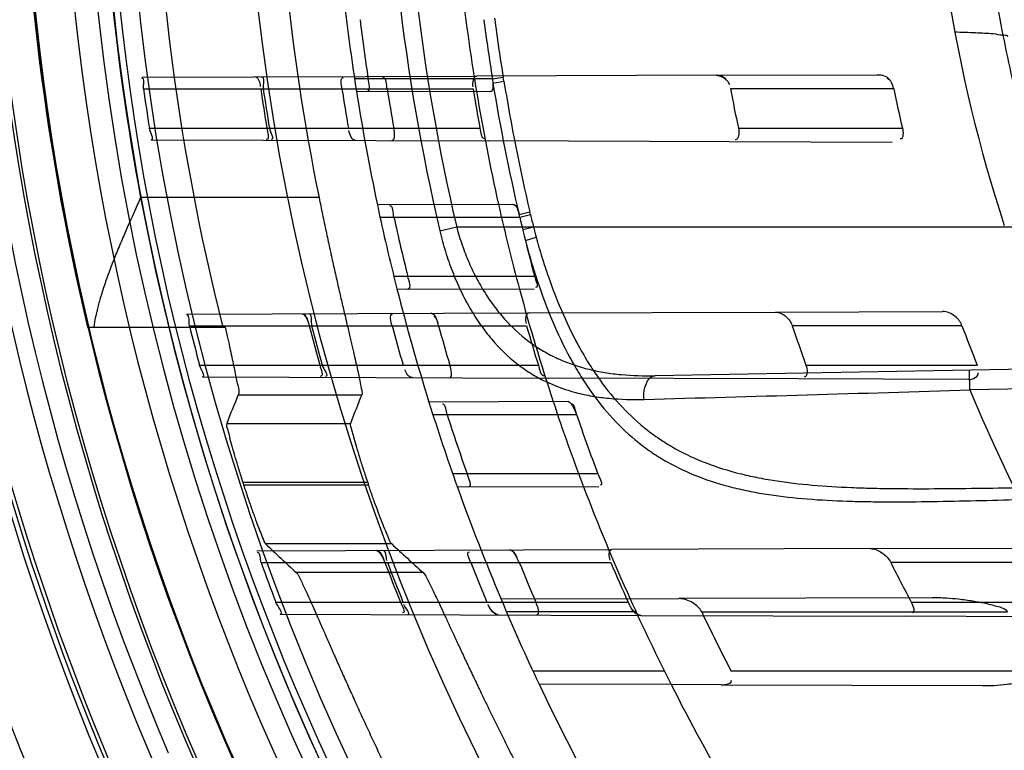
# Model space of a CAD drawing. Header units: millimetres. Extents: x 0 to 297, y 0 to 210.
# Tile 65 of 256: x 147.1906 to 147.3153, y 92.7503 to 92.8429. Entities that reach past the tile are written whole.
import ezdxf

# ---------------------------------------------------------------- set-up
doc = ezdxf.new("R2010")
doc.units = ezdxf.units.MM
doc.header["$LTSCALE"] = 16.335
doc.layers.get('0').update_dxf_attribs({"linetype": 'CONTINUOUS'})
for name, color, linetype in [('01_GLOBAL', 7, 'CONTINUOUS'), ('INTFCLR_144815', 7, 'CONTINUOUS'), ('INTFCLR_72935', 7, 'CONTINUOUS')]:
    doc.layers.add(name, color=color, linetype=linetype)

msp = doc.modelspace()

# ---------------------------------------------------------------- linework, layer by layer
at = {"color": 7, "linetype": 'Continuous'}
msp.add_circle((148.2308034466, 92.1164639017), 1.9, dxfattribs=at)
at = {"color": 9, "linetype": 'Continuous'}
msp.add_arc((148.2308034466, 92.1164639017), 1.8756493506, 92.9674534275, 177.0325465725, dxfattribs=at)
at = {"layer": '01_GLOBAL', "color": 7, "linetype": 'Continuous'}
msp.add_circle((148.2308034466, 92.1164639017), 1.925, dxfattribs=at)
at = {"layer": 'INTFCLR_144815', "color": 9, "linetype": 'Continuous'}
for p, q in [((147.2284937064, 92.8203278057), (147.2059003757, 92.8203278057)), ((147.2182638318, 92.79536206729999), (147.2338942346, 92.79536206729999)), ((147.2167942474, 92.7917354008), (147.2324733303, 92.7917354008)), ((147.234651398, 92.7842456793), (147.2188402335, 92.7842456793)), ((147.2189318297, 92.78396170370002), (147.2347483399, 92.78396170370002)), ((147.237691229, 92.77647198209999), (147.2217238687, 92.77647198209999)), ((147.2416693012, 92.7728453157), (147.2256046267, 92.7728453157))]:
    msp.add_line(p, q, dxfattribs=at)
at = {"layer": 'INTFCLR_144815', "color": 6, "linetype": 'Continuous'}
msp.add_line((147.1991687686, 92.8038996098), (147.2166176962, 92.8038996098), dxfattribs=at)
for radius in [0.3190566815, 0.3040475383]:
    msp.add_circle((147.5056636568, 92.8766036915), radius, dxfattribs=at)
for radius, start, end in [(0.4398395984, 313.9937911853, 154.5150993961), (0.4248395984, 312.9543589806, 154.5144414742), (0.4107861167, 108.7136429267, 257.7559644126), (0.3305190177, 45.0000000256, 314.9999999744), (0.329927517, 44.99999995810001, 315.0000000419), (0.3294494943, 44.99999997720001, 315.0000000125), (0.3194853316, 47.86578076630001, 312.1342192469), (0.3149183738, 45.72777364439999, 314.2722263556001), (0.3049205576, 45.6663486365, 314.3336513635), (0.2983582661, 165.8961331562, 194.1038668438), (0.2828253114, 168.5228250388, 191.4771749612), (0.36, 180, 209.9999999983), (0.305, 190.6326298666, 247.7397281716), (0.3013265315, 197.8487159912, 197.9054519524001), (0.2863173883, 198.8185484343, 198.8785955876)]:
    msp.add_arc((147.5056636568, 92.8766036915), radius, start, end, dxfattribs=at)
at = {"layer": 'INTFCLR_144815', "color": 9, "linetype": 'Continuous'}
for centre, radius, start, end in [((147.5056636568, 92.8766036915), 0.3443130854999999, 52.2436298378, 307.7563701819), ((147.5056636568, 92.8766036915), 0.4080560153, 125.9035433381, 247.5002459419), ((147.5056636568, 92.8766036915), 0.3243260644, 52.5411294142, 307.4588705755), ((147.5056636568, 92.8766036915), 0.3148108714, 45.7280221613, 314.2719778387), ((147.5056636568, 92.8766036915), 0.3098116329, 45.73034182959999, 314.2696581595), ((147.505663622, 92.8766037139), 0.3681107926, 125.9035433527, 247.5002459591), ((147.5056636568, 92.8766036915), 0.3468891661, 128.484146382, 209.9999999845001), ((147.5056636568, 92.8766036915), 0.3069439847, 128.4841463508, 246.0405071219), ((147.5056636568, 92.8766036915), 0.3221742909, 159.8664381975, 203.1335617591), ((147.5056636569, 92.8766036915), 0.315, 166.6554352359, 193.3445647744), ((147.5056636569, 92.8766036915), 0.305, 169.3673701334, 190.6326298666), ((147.5056636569, 92.8766036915), 0.3393168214, 198.4596803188, 225.5403197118)]:
    msp.add_arc(centre, radius, start, end, dxfattribs=at)
at = {"layer": 'INTFCLR_144815', "color": 6, "linetype": 'Continuous'}
for centre, major_axis, ratio, start_param, end_param in [((147.5056636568, 92.58355705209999), (0, 0.4397933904), 0.7456587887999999, 1.0683155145, 1.0777008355), ((147.5056636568, 92.60154425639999), (0, 0.4127988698), 0.7456587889, 1.0820479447, 1.0919724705), ((147.5056636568, 93.31737993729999), (0, 0.6615004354), 0.7456587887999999, -3.7549873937, -3.7453978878), ((147.5056636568, 93.2993927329), (0, 0.6345059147), 0.7456587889, -3.7437095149, -3.7335425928)]:
    msp.add_ellipse(centre, major_axis=major_axis, ratio=ratio, start_param=start_param, end_param=end_param, dxfattribs=at)
for points, knots in [([(147.2059003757, 92.8203278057), (147.2056470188, 92.81977191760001), (147.205168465, 92.81871678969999), (147.2044513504, 92.817109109), (147.2037211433, 92.8154359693), (147.2029610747, 92.813627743), (147.2022163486, 92.8117619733), (147.2015425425, 92.80994493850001), (147.2009743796, 92.80824292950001), (147.2005185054, 92.8066754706), (147.2001778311, 92.80524855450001), (147.2000176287, 92.80433509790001), (147.1999586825, 92.8038996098)], [0, 0, 0, 0, 0.1045982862, 0.1983703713, 0.3014069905, 0.4171606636, 0.5341986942, 0.6453462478, 0.7489281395, 0.8413582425, 0.9247560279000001, 1, 1, 1, 1]), ([(147.2284937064, 92.8203278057), (147.2285662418, 92.8199705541), (147.2287121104, 92.8192565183), (147.2289332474, 92.81818711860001), (147.2291563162, 92.8171211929), (147.229380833, 92.8160608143), (147.2296062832, 92.8150080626), (147.2298321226, 92.813965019), (147.2300577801, 92.81293375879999), (147.2302826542, 92.81191637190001), (147.2305061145, 92.81091495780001), (147.2307275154, 92.80993157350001), (147.2309462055, 92.80896819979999), (147.231161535, 92.80802672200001), (147.2313728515, 92.80710895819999), (147.2315795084, 92.8062166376), (147.2317808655, 92.8053514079), (147.231976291, 92.8045148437), (147.2321651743, 92.8037083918), (147.2323469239, 92.8029334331), (147.2325209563, 92.8021912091), (147.2327365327, 92.8012704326), (147.2329831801, 92.80020954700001), (147.233250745, 92.79904732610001), (147.2334708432, 92.7980397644), (147.2336844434, 92.79709018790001), (147.2337983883, 92.79623571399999), (147.2339920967, 92.7956088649), (147.2338942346, 92.79536206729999)], [0, 0, 0, 0, 0.0427967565, 0.08555836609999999, 0.1282025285, 0.1706461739, 0.2128055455, 0.2545967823, 0.2959358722, 0.3367390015, 0.3769197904, 0.4163923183, 0.4550771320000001, 0.4928963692, 0.5297749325, 0.5656409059, 0.6004266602, 0.6340664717, 0.666496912, 0.6976655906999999, 0.7275142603, 0.7559974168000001, 0.80868321, 0.8554082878, 0.8959204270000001, 0.9300212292, 0.9688314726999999, 1, 1, 1, 1]), ([(147.2166176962, 92.8038996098), (147.2167259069, 92.80340805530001), (147.216933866, 92.8024649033), (147.2172300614, 92.80111389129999), (147.2174967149, 92.79989165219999), (147.2177230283, 92.7988073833), (147.2179298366, 92.7978618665), (147.2180933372, 92.79674842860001), (147.2184743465, 92.795875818), (147.2182638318, 92.79536206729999)], [0, 0, 0, 0, 0.1735258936, 0.3329542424, 0.4769055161, 0.6046002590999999, 0.7154811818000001, 0.8085866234, 1, 1, 1, 1]), ([(147.2167942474, 92.7917354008), (147.2166898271, 92.7914748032), (147.2169876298, 92.79086913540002), (147.2171424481, 92.7899280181), (147.2174803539, 92.7887768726), (147.2177856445, 92.7876750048), (147.2180784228, 92.7866915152), (147.2183196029, 92.7858964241), (147.2185746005, 92.785076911), (147.2187505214, 92.7845242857), (147.2188402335, 92.7842456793)], [0, 0, 0, 0, 0.1083771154, 0.2256680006, 0.3802477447, 0.5662018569, 0.6686923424, 0.7761128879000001, 0.8870079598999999, 1, 1, 1, 1]), ([(147.2324733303, 92.7917354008), (147.2323721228, 92.7914739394), (147.2326806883, 92.7908725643), (147.2328497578, 92.78993339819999), (147.2332073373, 92.7887841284), (147.2335317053, 92.78768256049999), (147.2338423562, 92.7866982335), (147.2340984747, 92.78590147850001), (147.234369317, 92.7850795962), (147.2345561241, 92.7845252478), (147.234651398, 92.7842456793)], [0, 0, 0, 0, 0.107734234, 0.2245755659, 0.3788564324, 0.5648539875, 0.6674949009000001, 0.7752126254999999, 0.8865053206, 1, 1, 1, 1]), ([(147.2189318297, 92.78396170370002), (147.2190212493, 92.7836849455), (147.2192011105, 92.7831344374), (147.2194739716, 92.7823175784), (147.219745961, 92.78152081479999), (147.2200135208, 92.7807548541), (147.2202716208, 92.7800299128), (147.2205877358, 92.7791725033), (147.2209194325, 92.7782498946), (147.2213451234, 92.7773225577), (147.2215046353, 92.7766789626), (147.2217238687, 92.77647198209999)], [0, 0, 0, 0, 0.1090705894, 0.2171843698, 0.3229708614, 0.4247868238, 0.5214738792, 0.6114565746, 0.7678555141, 0.8869324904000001, 1, 1, 1, 1]), ([(147.237691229, 92.77647198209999), (147.2374781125, 92.77666840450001), (147.2373112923, 92.777277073), (147.2368891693, 92.77815424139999), (147.2364694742, 92.77924770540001), (147.2359965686, 92.78046489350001), (147.2355966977, 92.7815542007), (147.2352677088, 92.78246973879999), (147.235006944, 92.78321112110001), (147.2348314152, 92.78371876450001), (147.2347483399, 92.78396170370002)], [0, 0, 0, 0, 0.1079592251, 0.2200941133, 0.3678942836, 0.5419518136, 0.7072646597, 0.7999207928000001, 0.9043619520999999, 1, 1, 1, 1]), ([(147.2256046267, 92.7728453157), (147.2258789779, 92.77259153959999), (147.2262152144, 92.77173808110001), (147.2267613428, 92.77067995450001), (147.227254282, 92.76957235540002), (147.2277151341, 92.7685448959), (147.2282275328, 92.7673827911), (147.2287935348, 92.7660952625), (147.2294128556, 92.76468384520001), (147.2300833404, 92.76315944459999), (147.2308055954, 92.76152466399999), (147.2315769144, 92.75979071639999), (147.2323964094, 92.7579641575), (147.2332613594, 92.75605557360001), (147.2341669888, 92.75407952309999), (147.2351101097, 92.75204637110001), (147.2360840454, 92.7499735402), (147.2367474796, 92.74858004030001), (147.2370831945, 92.7478795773)], [0, 0, 0, 0, 0.0407909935, 0.0959242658, 0.131730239, 0.1727309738, 0.2189344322, 0.2703194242, 0.3262505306, 0.3871611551, 0.4520866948, 0.5213197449, 0.5942959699, 0.6705951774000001, 0.7500289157, 0.8315469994, 0.9152192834, 1, 1, 1, 1]), ([(147.2416693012, 92.7728453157), (147.241948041, 92.7725939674), (147.242303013, 92.77174624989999), (147.2428710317, 92.77069448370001), (147.2433877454, 92.7695935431), (147.2438710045, 92.7685718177), (147.2444096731, 92.7674149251), (147.245005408, 92.76613274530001), (147.2456584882, 92.76472580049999), (147.2463667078, 92.763204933), (147.2471311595, 92.7615719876), (147.2479493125, 92.75983759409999), (147.2488199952, 92.7580090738), (147.249741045, 92.7560956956), (147.2507069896, 92.7541131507), (147.25171516, 92.75207055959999), (147.2527581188, 92.7499862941), (147.2534695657, 92.7485844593), (147.253829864, 92.7478795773)], [0, 0, 0, 0, 0.0405358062, 0.09524644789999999, 0.130784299, 0.1715170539, 0.2174116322, 0.2685777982, 0.3242206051, 0.3849318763, 0.4497694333, 0.5189481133, 0.5920424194, 0.6684956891, 0.7482893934, 0.8302200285, 0.9145036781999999, 1, 1, 1, 1])]:
    msp.add_open_spline(points, degree=3, knots=knots, dxfattribs=at)
at = {"layer": 'INTFCLR_72935', "color": 9, "linetype": 'Continuous'}
for p, q in [((147.2060383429, 92.8355577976), (147.2484902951, 92.8357059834)), ((147.2787905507, 92.8358117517), (147.2991958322, 92.83588297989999)), ((147.2504588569, 92.83535369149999), (147.2329901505, 92.83535369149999)), ((147.250458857, 92.83535369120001), (147.2518178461, 92.83557752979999)), ((147.250516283, 92.8348353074), (147.2519043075, 92.8350668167)), ((147.2519043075, 92.8350668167), (147.2518178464, 92.83557752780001)), ((147.2062606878, 92.83410369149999), (147.2479980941, 92.83410369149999)), ((147.2332289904, 92.8338046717), (147.2502460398, 92.8337452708)), ((147.3012666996, 92.83410369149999), (147.2805972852, 92.83410369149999)), ((147.2070131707, 92.8291036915), (147.248871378, 92.8291036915)), ((147.281602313, 92.8291036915), (147.3023742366, 92.8291036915)), ((147.2072291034, 92.8276454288), (147.2499309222, 92.8274963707)), ((147.3010712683, 92.8273178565), (147.2804673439, 92.8273897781)), ((147.2530553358, 92.8194719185), (147.2358831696, 92.8194119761)), ((147.2538210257, 92.8182034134), (147.2551902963, 92.8185270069)), ((147.2539146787, 92.81785369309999), (147.2552717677, 92.8181764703)), ((147.2552717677, 92.8181764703), (147.2551902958, 92.818527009)), ((147.2362182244, 92.81785369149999), (147.2539146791, 92.81785369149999)), ((147.2437934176, 92.81610159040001), (147.2459230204, 92.81660369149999)), ((147.2459230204, 92.81660369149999), (147.5106636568, 92.81660369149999)), ((147.2542895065, 92.8162718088), (147.2556462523, 92.81660369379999)), ((147.2546217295, 92.8149055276), (147.2559862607, 92.8153044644)), ((147.2557856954, 92.8103536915), (147.2379635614, 92.8103536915)), ((147.2383562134, 92.8087867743), (147.2557283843, 92.8087261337)), ((147.2116987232, 92.8055775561), (147.2550892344, 92.8057290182)), ((147.2862836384, 92.80583790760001), (147.3074471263, 92.8059117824)), ((147.2120790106, 92.80410369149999), (147.2547708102, 92.80410369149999)), ((147.3099184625, 92.80410369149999), (147.2884216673, 92.80410369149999)), ((147.4882072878, 92.80156081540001), (147.2710440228, 92.7977702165)), ((147.2133591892, 92.7991036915), (147.2562674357, 92.7991036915)), ((147.2901603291, 92.7991036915), (147.3118505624, 92.7991036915)), ((147.3109226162, 92.7959659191), (147.3108789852, 92.7984655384)), ((147.4882509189, 92.79906119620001), (147.3109226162, 92.7959659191)), ((147.2137354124, 92.7976227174), (147.257573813, 92.7974696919)), ((147.3107392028, 92.79728410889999), (147.2892018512, 92.7973592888)), ((147.2600351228, 92.79449628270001), (147.2424134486, 92.7944347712)), ((147.2429121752, 92.7928536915), (147.2611007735, 92.7928536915)), ((147.2638021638, 92.78535369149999), (147.2454217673, 92.78535369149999)), ((147.2459860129, 92.7837601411), (147.2639128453, 92.7836975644)), ((147.2206020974, 92.7756086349), (147.2655752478, 92.7757656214)), ((147.2983230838, 92.7758799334), (147.320845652, 92.7759585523)), ((147.2211612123, 92.7741036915), (147.2654425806, 92.7741036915)), ((147.3238755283, 92.7741036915), (147.3009031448, 92.7741036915)), ((147.2678864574, 92.7695236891), (147.2515493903, 92.7694666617)), ((147.3061287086, 92.7696571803), (147.2740642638, 92.76954525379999)), ((147.2230126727, 92.76910369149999), (147.2676342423, 92.76910369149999)), ((147.303492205, 92.76910369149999), (147.3267980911, 92.76910369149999)), ((147.2235719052, 92.76758838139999), (147.269249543, 92.7674289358)), ((147.2686455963, 92.7678536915), (147.2522354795, 92.7678536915)), ((147.2769499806, 92.7678536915), (147.3156973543, 92.7678536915)), ((147.3258726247, 92.76723128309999), (147.3027086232, 92.7673121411)), ((147.2722325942, 92.7603536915), (147.2555869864, 92.7603536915)), ((147.3203083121, 92.7603536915), (147.2806863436, 92.7603536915)), ((147.2730809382, 92.7586655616), (147.2563510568, 92.7587239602)), ((147.279422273, 92.75864342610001), (147.3125060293, 92.75852794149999))]:
    msp.add_line(p, q, dxfattribs=at)
at = {"layer": 'INTFCLR_72935', "color": 6, "linetype": 'Continuous'}
for p, q in [((147.2787905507, 92.8358117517), (147.2484902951, 92.8357059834)), ((147.2504588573, 92.8353536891), (147.250516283, 92.8348353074)), ((147.2804673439, 92.8273897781), (147.2499309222, 92.8274963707)), ((147.2550892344, 92.8057290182), (147.2862836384, 92.80583790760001)), ((147.2892018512, 92.7973592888), (147.257573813, 92.7974696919)), ((147.2983230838, 92.7758799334), (147.2655752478, 92.7757656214)), ((147.2678864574, 92.7695236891), (147.2740642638, 92.76954525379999)), ((147.269249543, 92.7674289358), (147.3027086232, 92.7673121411)), ((147.279422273, 92.75864342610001), (147.2730809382, 92.7586655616))]:
    msp.add_line(p, q, dxfattribs=at)
at = {"layer": 'INTFCLR_72935', "color": 7, "linetype": 'Continuous'}
for p, q in [((147.2787905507, 92.8358117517), (147.2793323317, 92.8357035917)), ((147.2998090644, 92.8357730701), (147.2991958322, 92.83588297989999)), ((147.2428812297, 92.8055649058), (147.2426358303, 92.8056855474)), ((147.2263362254, 92.8056286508), (147.2265589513, 92.80551233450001)), ((147.2608429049, 92.7934870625), (147.2611007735, 92.7928536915)), ((147.2365693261, 92.77470517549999), (147.2368399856, 92.7741036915)), ((147.253856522, 92.7741036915), (147.253556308, 92.7747285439)), ((147.2511962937, 92.76749195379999), (147.2508463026, 92.76761777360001)), ((147.2688580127, 92.7675598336), (147.269249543, 92.7674289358))]:
    msp.add_line(p, q, dxfattribs=at)
at = {"layer": 'INTFCLR_72935', "color": 6, "linetype": 'Continuous'}
msp.add_lwpolyline([(147.250516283, 92.8348353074), (147.2505203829, 92.8347461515), (147.2505225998, 92.8346592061), (147.2505229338, 92.834574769), (147.2505213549, 92.83449319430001), (147.250517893, 92.8344146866), (147.2505126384, 92.8343393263), (147.250505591, 92.83426728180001), (147.2504967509, 92.8341989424), (147.2504862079, 92.8341347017), (147.2504739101, 92.8340747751), (147.2504599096, 92.8340193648), (147.2504444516, 92.83396876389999), (147.2504275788, 92.8339232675), (147.2504092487, 92.83388279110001), (147.2503895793, 92.8338471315), (147.2503685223, 92.83381638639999), (147.2503461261, 92.8337909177), (147.2503226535, 92.83377097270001), (147.250298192, 92.8337566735), (147.2502726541, 92.83374808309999), (147.2502460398, 92.8337452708)], dxfattribs=at)
at = {"layer": 'INTFCLR_72935', "color": 7, "linetype": 'Continuous'}
for points in [[(147.2600351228, 92.79449628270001), (147.2600653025, 92.79449336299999), (147.2600977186, 92.7944843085), (147.2601323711, 92.79446899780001), (147.2601695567, 92.7944472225), (147.2602089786, 92.79441896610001), (147.2602497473, 92.7943846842), (147.2602915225, 92.794345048), (147.2603346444, 92.7942999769), (147.2603792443, 92.7942487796), (147.2604253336, 92.79419137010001), (147.2604729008, 92.7941278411), (147.2605220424, 92.7940573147), (147.2605730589, 92.7939792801), (147.2606256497, 92.79389407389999), (147.2606790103, 92.7938020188), (147.2607328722, 92.79370337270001), (147.2607875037, 92.7935982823), (147.2608429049, 92.7934870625)], [(147.2357156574, 92.77566139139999), (147.2357490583, 92.7756586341), (147.2357846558, 92.77565004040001), (147.23582245, 92.77563548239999), (147.2358627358, 92.77561475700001), (147.2359052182, 92.7755878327), (147.2359490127, 92.77555509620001), (147.2359938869, 92.7755170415), (147.2360400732, 92.7754736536), (147.2360873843, 92.7754246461), (147.2361355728, 92.77537033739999), (147.2361848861, 92.7753106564), (147.2362358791, 92.7752442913), (147.2362890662, 92.7751704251), (147.236343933, 92.77508959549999), (147.2363994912, 92.7750023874), (147.2364554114, 92.7749091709), (147.2365120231, 92.774809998), (147.2365693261, 92.77470517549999)]]:
    msp.add_lwpolyline(points, dxfattribs=at)
at = {"layer": 'INTFCLR_72935', "color": 6, "linetype": 'Continuous'}
for centre, radius, start, end in [((147.5056636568, 92.8766036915), 0.3017258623, 90, 270.0000000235), ((147.5056636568, 92.8766036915), 0.2867456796, 90, 270.0000000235), ((147.4977196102, 92.8766068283), 0.191993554, 161.8516146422, 198.1483744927), ((147.5056636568, 92.8766036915), 0.2757760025, 186.706499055, 188.9280979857), ((147.5056636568, 92.8766036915), 0.2607760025, 187.0825174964, 189.4580410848), ((147.5054281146, 92.87660206), 0.2738345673, 187.0793394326, 188.6635790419), ((147.5053962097, 92.87660565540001), 0.258253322, 187.5096542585, 189.1914857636), ((147.5056424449, 92.876602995), 0.3023832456, 188.0795469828, 189.0376303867), ((147.5053333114, 92.8766029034), 0.2873929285, 188.5039978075, 189.5132800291), ((147.5056418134, 92.876602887), 0.2873797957, 188.5043859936, 189.5137154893), ((147.5060780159, 92.8766028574), 0.2779559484, 188.7949611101, 189.8394176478), ((147.5053329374, 92.87660282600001), 0.2715628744, 189.0037044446, 190.0734361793), ((147.5060774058, 92.876602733), 0.2615551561, 189.3512199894, 190.4631084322), ((147.5049678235, 92.87660240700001), 0.2283599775, 190.7255074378, 192.005131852), ((147.5049670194, 92.8766021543), 0.2080863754, 191.7847040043, 193.1948408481), ((147.5056636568, 92.8766036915), 0.2757760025, 191.9691311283, 194.2357984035), ((147.5056636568, 92.8766036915), 0.2607760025, 192.6566595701, 195.0858372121), ((147.2484394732, 92.81657486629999), 0.0056225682, 13.1467134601, 16.8367087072), ((147.5054271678, 92.87660076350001), 0.2738333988, 192.3882961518, 194.0001675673), ((147.5053768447, 92.8766022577), 0.2582336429, 193.1500472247, 194.8651566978), ((147.5056421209, 92.8766024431), 0.3023828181, 193.8722679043, 194.8502447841), ((147.5053328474, 92.8766022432), 0.2873923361, 194.6114857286, 195.6441050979), ((147.5056415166, 92.8766022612), 0.2873793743, 194.6121631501, 195.6448325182), ((147.5060774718, 92.8766021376), 0.2779552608, 195.1191837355, 196.189568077), ((147.5053324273, 92.8766020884), 0.2715622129, 195.4839192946, 196.5815583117), ((147.5060770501, 92.87660196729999), 0.2615546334, 196.0920984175, 197.2354244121), ((147.5049672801, 92.8766013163), 0.2283591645, 198.5101066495, 199.8383290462), ((147.5049664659, 92.87660083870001), 0.2080854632, 200.38953364, 201.8655238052), ((147.5056636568, 92.8766036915), 0.2757760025, 197.3348347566, 199.6736901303), ((147.5056636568, 92.8766036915), 0.2607760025, 198.3537618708, 200.8695998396), ((147.5054257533, 92.87659913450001), 0.2738315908, 197.8080018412, 199.4641736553), ((147.5053670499, 92.87659832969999), 0.2582231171, 198.9238469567, 200.6927092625), ((147.5056415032, 92.8766016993), 0.302382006, 199.8140486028, 200.8243355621), ((147.505332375, 92.8766014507), 0.2873916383, 200.894503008, 201.9653763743), ((147.5056411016, 92.876601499), 0.2873787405, 200.8954949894, 201.9664239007), ((147.5060770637, 92.8766013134), 0.2779546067, 201.6389598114, 202.7521298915), ((147.5053318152, 92.87660115), 0.2715613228, 202.1750527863, 203.3189759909), ((147.5060764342, 92.8766009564), 0.2615537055, 203.0714336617, 204.2673544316), ((147.5049665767, 92.87659987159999), 0.2283579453, 206.669283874, 208.0820467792), ((147.5056636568, 92.8766036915), 0.2607760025, 204.2438267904, 206.8886711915), ((147.5056636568, 92.8766036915), 0.2757760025, 202.8607581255, 205.3056735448), ((147.5046187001, 92.8765933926), 0.2523041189, 205.5301902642, 207.4331035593)]:
    msp.add_arc(centre, radius, start, end, dxfattribs=at)
at = {"layer": 'INTFCLR_72935', "color": 9, "linetype": 'Continuous'}
for centre, radius, start, end in [((147.5032208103, 92.8766036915), 0.2663889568, 166.8724621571, 193.1275380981), ((147.5032560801, 92.8766036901), 0.2642351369, 166.8753489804, 193.1246504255), ((147.5042138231, 92.8766383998), 0.2557141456, 187.5508417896, 189.2401754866), ((147.504280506, 92.8766137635), 0.2571803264, 189.3490214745, 193.12747123), ((147.5042973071, 92.87661379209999), 0.2557897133, 189.3477551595, 193.1256930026), ((147.5056636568, 92.8766036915), 0.2757760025, 188.9280979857, 191.9691311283), ((147.5056636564, 92.87660369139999), 0.2607760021, 189.4580410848, 192.6566595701), ((147.5046719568, 92.8767287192), 0.2561812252, 193.2121859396, 193.573776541), ((147.3296031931, 92.83526412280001), 0.07627477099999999, 194.1610030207, 195.1698301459), ((147.5056636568, 92.8766036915), 0.2757760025, 194.2357984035, 197.3348347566), ((147.5056636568, 92.8766036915), 0.2607760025, 195.0858372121, 198.3537618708), ((146.9513200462, 104.5829577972), 11.7924762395, 271.5469481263, 271.7474620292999), ((147.5056636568, 92.8766036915), 0.2107755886, 202.4933176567, 269.9999999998), ((147.5056636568, 92.8766036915), 0.2757760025, 199.6736901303, 202.8607581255), ((147.5056636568, 92.8766036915), 0.2607760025, 200.8695998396, 204.2438267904), ((147.5056636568, 92.8766036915), 0.2757760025, 205.3056735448, 208.6197133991), ((147.5056636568, 92.8766036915), 0.2607760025, 206.8886711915, 210.4187297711)]:
    msp.add_arc(centre, radius, start, end, dxfattribs=at)
at = {"layer": 'INTFCLR_72935', "color": 6, "linetype": 'Continuous'}
for points, knots in [([(147.5056636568, 92.6903092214), (147.5019489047, 92.69015679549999), (147.4945083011, 92.6900748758), (147.4833629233, 92.6906190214), (147.4722499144, 92.6918325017), (147.4611744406, 92.6937198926), (147.4502016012, 92.6962812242), (147.4395689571, 92.6994527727), (147.429170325, 92.7032344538), (147.4190097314, 92.7076228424), (147.408965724, 92.7127002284), (147.3992481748, 92.7183738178), (147.3898964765, 92.7246194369), (147.3809416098, 92.7314142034), (147.3724164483, 92.738732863), (147.3643486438, 92.7465505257), (147.3567693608, 92.7548355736), (147.349704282, 92.7635596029), (147.343182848, 92.7726838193), (147.3372238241, 92.7821786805), (147.3318460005, 92.79201365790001), (147.3270698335, 92.8021510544), (147.3229141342, 92.8125478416), (147.3193908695, 92.8231700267), (147.3165102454, 92.83398486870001), (147.314282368, 92.8449552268), (147.3127159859, 92.85603939), (147.3118171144, 92.86719256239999), (147.3115882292, 92.8783680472), (147.312028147, 92.8895263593), (147.3131333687, 92.900630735), (147.3148997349, 92.9116480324), (147.3173209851, 92.9225400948), (147.320388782, 92.93326863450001), (147.3240913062, 92.9437922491), (147.3284135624, 92.9540696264), (147.3333376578, 92.964062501), (147.3388467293, 92.97374001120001), (147.3449185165, 92.9830645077), (147.3515303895, 92.99200367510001), (147.3586572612, 93.0005270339), (147.3662802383, 93.00861254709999), (147.3743662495, 93.01622460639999), (147.3828909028, 93.02334197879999), (147.3918193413, 93.0299363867), (147.4011217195, 93.0359855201), (147.4107607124, 93.0414669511), (147.420692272, 93.0463581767), (147.430677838, 93.05055933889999), (147.4404019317, 93.05400745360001), (147.4494319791, 93.0566761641), (147.4576071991, 93.0586713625), (147.4648890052, 93.06012649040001), (147.4718052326, 93.0612412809), (147.4789541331, 93.0621261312), (147.486902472, 93.0627856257), (147.4959080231, 93.063124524), (147.5022700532, 93.06303740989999), (147.5056636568, 93.0628981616)], [0, 0, 0, 0, 0.0185657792, 0.0371317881, 0.0556907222, 0.0743562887, 0.09320238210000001, 0.1119235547, 0.1297297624, 0.1484268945, 0.1671582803, 0.1858963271, 0.2045840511, 0.2232805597, 0.2419956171, 0.2606571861, 0.279345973, 0.2980347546, 0.3166822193, 0.3353169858, 0.3539795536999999, 0.37262367, 0.3912431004, 0.4098577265, 0.4284753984, 0.447098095, 0.4657246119, 0.4843422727, 0.5029402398, 0.5215093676, 0.5400730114, 0.5586323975, 0.5771953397, 0.5957586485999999, 0.6143210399, 0.632871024, 0.6514010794, 0.6699183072, 0.6884459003, 0.706933, 0.7254083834, 0.7438943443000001, 0.7623915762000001, 0.7808313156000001, 0.7993174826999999, 0.8177867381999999, 0.836209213, 0.8546573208, 0.8730372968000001, 0.8902751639, 0.9061519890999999, 0.920037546, 0.9322836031, 0.9432240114, 0.9550134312, 0.9682465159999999, 0.9830392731, 1, 1, 1, 1]), ([(147.2862836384, 92.80583790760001), (147.2867833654, 92.805839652), (147.2877209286, 92.8053537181), (147.2882767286, 92.8045366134), (147.2884216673, 92.80410369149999)], [0, 0, 0, 0, 0.5225826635, 1, 1, 1, 1]), ([(147.3099184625, 92.80410369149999), (147.3097519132, 92.80455177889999), (147.3090826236, 92.8054257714), (147.3080303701, 92.8059138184), (147.3074471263, 92.8059117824)], [0, 0, 0, 0, 0.4504334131, 1, 1, 1, 1]), ([(147.2983230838, 92.7758799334), (147.2988405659, 92.7758817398), (147.2998934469, 92.7754184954), (147.3006519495, 92.7746038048), (147.3009031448, 92.7741036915)], [0, 0, 0, 0, 0.4804256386, 1, 1, 1, 1]), ([(147.2769499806, 92.7678536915), (147.2767189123, 92.76833746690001), (147.2758191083, 92.76915470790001), (147.2746791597, 92.76954740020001), (147.2740642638, 92.76954525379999)], [0, 0, 0, 0, 0.4657811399, 1, 1, 1, 1])]:
    msp.add_open_spline(points, degree=3, knots=knots, dxfattribs=at)
at = {"layer": 'INTFCLR_72935', "color": 9, "linetype": 'Continuous'}
for points, knots in [([(147.3089980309, 92.8413061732), (147.3098780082, 92.8412876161), (147.3111600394, 92.8412526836), (147.3127478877, 92.84116316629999), (147.3140042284, 92.84110026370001), (147.3147308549, 92.8409234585), (147.3156636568, 92.84090433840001), (147.3156636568, 92.84074404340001)], [0, 0, 0, 0, 0.393240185, 0.5688145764, 0.7202678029, 0.9283840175, 1, 1, 1, 1]), ([(147.2437934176, 92.81610159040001), (147.2439990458, 92.8152198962), (147.2444691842, 92.8134871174), (147.2453479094, 92.8109649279), (147.2463820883, 92.8085684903), (147.2475613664, 92.806324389), (147.2488739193, 92.8042588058), (147.2507517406, 92.8018142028), (147.252902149, 92.7997158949), (147.2552734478, 92.7980562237), (147.2577209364, 92.7967057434), (147.260357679, 92.79575149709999), (147.2631017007, 92.7951644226), (147.2659842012, 92.7947881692), (147.2681894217, 92.79473901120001), (147.2696704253, 92.7947792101)], [0, 0, 0, 0, 0.0736797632, 0.1459697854, 0.2171919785, 0.2858925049, 0.3520746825, 0.4160916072, 0.5365306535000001, 0.5945948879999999, 0.6512452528, 0.7636487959, 0.8210822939, 0.8794283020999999, 1, 1, 1, 1]), ([(147.2459230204, 92.81660369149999), (147.2461270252, 92.8158279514), (147.2465931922, 92.8143027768), (147.2474582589, 92.8120869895), (147.2484727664, 92.8099807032), (147.2496273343, 92.8080078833), (147.2509091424, 92.8061908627), (147.2527483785, 92.8040292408), (147.2548428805, 92.8021846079), (147.2571318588, 92.8007264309), (147.2595100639, 92.79952772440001), (147.2620569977, 92.7986812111), (147.2647033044, 92.7981509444), (147.2674864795, 92.7978029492), (147.2696138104, 92.79774525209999), (147.2710440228, 92.7977702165)], [0, 0, 0, 0, 0.0701471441, 0.1393068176, 0.2078360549, 0.2743843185, 0.338989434, 0.4020284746, 0.5223396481, 0.5811632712, 0.6390267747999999, 0.7549010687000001, 0.8143921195, 0.8749051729, 1, 1, 1, 1]), ([(147.2546217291, 92.8149055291), (147.254852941, 92.81401572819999), (147.255221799, 92.81268853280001), (147.2557583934, 92.8109361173), (147.2565891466, 92.8083860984), (147.2579691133, 92.8047119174), (147.2598119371, 92.8008274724), (147.2614690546, 92.7979415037), (147.2631990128, 92.79529354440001), (147.2655791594, 92.7923003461), (147.2683245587, 92.7897303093), (147.2706990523, 92.7879898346), (147.2731869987, 92.7864516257), (147.2765446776, 92.7848819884), (147.2801292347, 92.7837702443), (147.2831337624, 92.7831039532), (147.2862876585, 92.78256051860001), (147.2903818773, 92.7821160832), (147.2945757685, 92.78190121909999), (147.2980406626, 92.78182159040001), (147.3016258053, 92.7817929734), (147.3061747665, 92.7818346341), (147.3116918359, 92.78195200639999), (147.3153941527, 92.7820518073), (147.3172574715, 92.7821069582)], [0, 0, 0, 0, 0.0346306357, 0.05187528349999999, 0.06903322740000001, 0.1356530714, 0.199564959, 0.2307300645, 0.2609465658, 0.3186570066, 0.3743256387, 0.4020006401, 0.4294501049, 0.4844052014, 0.5410739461, 0.5704543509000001, 0.6002955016, 0.6615856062, 0.7254418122, 0.7584302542, 0.7921338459, 0.8604890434, 0.9297806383, 1, 1, 1, 1]), ([(147.2559862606, 92.8153044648), (147.2562158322, 92.8144564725), (147.256703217, 92.81277328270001), (147.2577778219, 92.80949909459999), (147.2593029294, 92.80558612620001), (147.2611201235, 92.8018836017), (147.2627506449, 92.7991318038), (147.2644542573, 92.7966018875), (147.2667950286, 92.79373936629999), (147.2694840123, 92.7912817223), (147.2718064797, 92.7896126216), (147.2742418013, 92.78813259), (147.2775233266, 92.7866165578), (147.2810217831, 92.78553304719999), (147.2839535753, 92.7848750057), (147.2870302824, 92.78433304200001), (147.2910225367, 92.78387525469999), (147.2951122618, 92.7836341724), (147.2984907, 92.7835263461), (147.301985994, 92.78346561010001), (147.306421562, 92.7834612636), (147.3118022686, 92.7835166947), (147.3154135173, 92.7835735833), (147.317231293, 92.783605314)], [0, 0, 0, 0, 0.0341093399, 0.0680185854, 0.133774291, 0.1969993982, 0.227895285, 0.2578996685, 0.3153671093, 0.3710150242, 0.3987564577, 0.4263099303, 0.4815618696, 0.5385884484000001, 0.5681624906, 0.5981899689, 0.6598441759, 0.7240482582, 0.7572056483, 0.7910786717, 0.8597728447, 0.9294122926, 1, 1, 1, 1]), ([(147.2696704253, 92.7947792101), (147.2696266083, 92.7951216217), (147.2695833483, 92.7961954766), (147.2702465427, 92.7977562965), (147.2710440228, 92.7977702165)], [0, 0, 0, 0, 0.3020669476, 1, 1, 1, 1])]:
    msp.add_open_spline(points, degree=3, knots=knots, dxfattribs=at)
at = {"layer": 'INTFCLR_72935', "color": 6, "linetype": 'Continuous'}
for points in [[(147.2203907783, 92.83560789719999), (147.2208525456, 92.8356095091), (147.2209803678, 92.8348454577), (147.2210486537, 92.8343887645)], [(147.2211791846, 92.83561064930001), (147.2216879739, 92.83561242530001), (147.2213466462, 92.83460688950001), (147.2214218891, 92.83410369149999)], [(147.2484902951, 92.8357059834), (147.2480108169, 92.83570430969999), (147.2478871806, 92.8348399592), (147.2479650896, 92.83436685)], [(147.2062606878, 92.83410369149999), (147.2061968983, 92.8345530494), (147.2065137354, 92.8354519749), (147.2060598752, 92.8354503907)], [(147.2313903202, 92.83410369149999), (147.2313159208, 92.83458456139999), (147.2311221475, 92.83554533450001), (147.2316087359, 92.835547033)], [(147.2346113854, 92.83379984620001), (147.2351305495, 92.833798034), (147.2347962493, 92.8348404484), (147.234718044, 92.83535369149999)], [(147.2371161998, 92.83410369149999), (147.2370367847, 92.83460488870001), (147.2370838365, 92.83552889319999), (147.2365763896, 92.8355271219)], [(147.2072291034, 92.8276454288), (147.2077204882, 92.82764371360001), (147.2070903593, 92.8286184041), (147.2070131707, 92.8291036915)], [(147.2218928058, 92.8291036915), (147.221970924, 92.8286375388), (147.2222836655, 92.8276864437), (147.2218110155, 92.8276880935)], [(147.2222146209, 92.8291036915), (147.222292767, 92.8286373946), (147.2229109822, 92.8277013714), (147.2224381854, 92.8277030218)], [(147.2331692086, 92.82755488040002), (147.2326528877, 92.8275566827), (147.2323604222, 92.82830895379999), (147.232272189, 92.828817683)], [(147.237697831, 92.8275390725), (147.2382264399, 92.8275372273), (147.238048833, 92.8285832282), (147.2379563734, 92.8291036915)], [(147.248871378, 92.8291036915), (147.2489570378, 92.8286398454), (147.2489556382, 92.8278040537), (147.2494273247, 92.8278024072)], [(147.281602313, 92.8291036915), (147.281708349, 92.82860504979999), (147.2816952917, 92.8276304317), (147.2811855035, 92.82763221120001)], [(147.3023742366, 92.8291036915), (147.3024797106, 92.8286538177), (147.3025526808, 92.8277451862), (147.3020906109, 92.8277467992)], [(147.2530553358, 92.8194719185), (147.2535492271, 92.8194736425), (147.2536779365, 92.8186761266), (147.2538210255, 92.8182034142)], [(147.2379696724, 92.81785369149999), (147.2378598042, 92.8183538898), (147.2379481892, 92.8192962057), (147.2374360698, 92.819294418)], [(147.2397657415, 92.8087818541), (147.2402898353, 92.8087800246), (147.2398547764, 92.8098451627), (147.239727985, 92.8103536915)], [(147.2557856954, 92.8103536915), (147.2559069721, 92.80989678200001), (147.2563802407, 92.8089390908), (147.2559075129, 92.8089407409)], [(147.2550892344, 92.8057290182), (147.2546207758, 92.8057273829), (147.2545732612, 92.80482782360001), (147.2547031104, 92.8043777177)], [(147.2120790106, 92.80410369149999), (147.2119661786, 92.8045605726), (147.2122019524, 92.80547368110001), (147.2117313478, 92.8054720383)], [(147.2271411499, 92.8056314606), (147.2276689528, 92.805633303), (147.2274240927, 92.804614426), (147.227557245, 92.80410369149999)], [(147.2377435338, 92.80410369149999), (147.2376160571, 92.80457551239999), (147.2373189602, 92.80556679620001), (147.2378076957, 92.80556850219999)], [(147.2137354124, 92.7976227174), (147.2142447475, 92.7976209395), (147.2134897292, 92.7986113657), (147.2133591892, 92.7991036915)], [(147.228586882, 92.7991036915), (147.2287165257, 92.79864073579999), (147.2291367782, 92.7976613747), (147.2286560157, 92.7976630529)], [(147.2289090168, 92.7991036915), (147.2290418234, 92.7986294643), (147.2297890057, 92.79767628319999), (147.2292965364, 92.79767800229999)], [(147.2403217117, 92.7975299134), (147.2398647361, 92.7975315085), (147.2394954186, 92.7980758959), (147.2393680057, 92.7985147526)], [(147.2449765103, 92.797513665), (147.2455073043, 92.79751181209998), (147.2452147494, 92.7985949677), (147.2450632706, 92.7991036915)], [(147.2562674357, 92.7991036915), (147.2564175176, 92.7986199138), (147.2565042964, 92.7977801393), (147.2570108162, 92.79777837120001)], [(147.2901603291, 92.7991036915), (147.2903315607, 92.79862907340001), (147.2904344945, 92.79760588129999), (147.2899299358, 92.7976076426)], [(147.3107392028, 92.79728410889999), (147.3112389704, 92.7972823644), (147.3121470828, 92.79768934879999), (147.3119609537, 92.79815316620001)], [(147.2447143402, 92.7928536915), (147.244567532, 92.7933107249), (147.2446079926, 92.7941706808), (147.244127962, 92.7941690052)], [(147.2474377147, 92.78375507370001), (147.247974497, 92.7837532), (147.2474224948, 92.78484758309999), (147.2472436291, 92.78535369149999)], [(147.2638021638, 92.78535369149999), (147.263975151, 92.78489571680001), (147.2645682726, 92.78390958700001), (147.2640787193, 92.7839112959)], [(147.2655752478, 92.7757656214), (147.2651111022, 92.7757640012), (147.2651498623, 92.7748216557), (147.2653317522, 92.77439463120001)], [(147.2211612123, 92.7741036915), (147.2210082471, 92.7745282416), (147.2211471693, 92.77537658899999), (147.2206959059, 92.77537501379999)], [(147.2365482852, 92.7756642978), (147.2370107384, 92.7756659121), (147.2368942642, 92.7748064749), (147.2370592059, 92.7743744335)], [(147.2477110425, 92.7741036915), (147.2475396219, 92.7745357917), (147.2470731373, 92.7754858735), (147.2475379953, 92.77548749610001)], [(147.2235719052, 92.76758838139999), (147.2241103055, 92.76758650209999), (147.2232040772, 92.7686004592), (147.2230126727, 92.76910369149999)], [(147.2388024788, 92.76910369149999), (147.2389764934, 92.7686722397), (147.239544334, 92.7677340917), (147.2390791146, 92.7677357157)], [(147.2397403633, 92.7675319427), (147.2402007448, 92.7675303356), (147.2394118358, 92.76839216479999), (147.2392396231, 92.7688191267)], [(147.2560560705, 92.7674749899), (147.2566000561, 92.767473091), (147.2561682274, 92.76860413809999), (147.2559528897, 92.76910369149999)], [(147.303492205, 92.76910369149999), (147.3037069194, 92.7687012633), (147.3040659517, 92.76773878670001), (147.3036098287, 92.76774037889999)], [(147.279422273, 92.75864342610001), (147.2798816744, 92.7586418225), (147.2809048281, 92.7587688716), (147.2806931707, 92.7591766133)]]:
    msp.add_open_spline(points, degree=3, dxfattribs=at)
at = {"layer": 'INTFCLR_72935', "color": 7, "linetype": 'Continuous'}
for points in [[(147.2787905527, 92.83581175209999), (147.2792449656, 92.83581263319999), (147.2799414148, 92.8356720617), (147.2800208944, 92.8352246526)], [(147.2793323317, 92.8357035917), (147.2798136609, 92.8355128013), (147.2803408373, 92.8351185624), (147.2804348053, 92.8346093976)], [(147.2991958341, 92.83588298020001), (147.2997146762, 92.83588417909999), (147.3005214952, 92.83576621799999), (147.3006209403, 92.83525699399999)], [(147.3012666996, 92.83410369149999), (147.301162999, 92.8346065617), (147.3009331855, 92.8352371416), (147.3004494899, 92.83540939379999)], [(147.2426358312, 92.80568554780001), (147.2431575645, 92.80568745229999), (147.2433945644, 92.8049062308), (147.2435334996, 92.804403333)], [(147.2263362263, 92.80562865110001), (147.2268294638, 92.80563037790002), (147.2270264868, 92.80487057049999), (147.2271506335, 92.8043932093)], [(147.2265589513, 92.80551233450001), (147.2269399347, 92.80515717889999), (147.2271022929, 92.80460730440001), (147.2272351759, 92.80410369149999)], [(147.2436264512, 92.80410369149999), (147.2435042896, 92.8045397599), (147.2434138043, 92.8050459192), (147.2430734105, 92.8053446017)], [(147.2611007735, 92.7928536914), (147.2609344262, 92.79333911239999), (147.2609123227, 92.7942329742), (147.2603992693, 92.7942239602)], [(147.2357156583, 92.7756613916), (147.2362510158, 92.77566352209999), (147.2365246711, 92.7749045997), (147.2367153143, 92.7744043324)], [(147.253556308, 92.7747285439), (147.2533303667, 92.775125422), (147.2530678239, 92.7757219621), (147.2526111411, 92.775720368)], [(147.252611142, 92.7757203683), (147.2530707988, 92.77572227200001), (147.2533876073, 92.77514628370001), (147.2535608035, 92.7747205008)], [(147.2508463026, 92.76761777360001), (147.2504186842, 92.7678875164), (147.2500906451, 92.76833232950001), (147.2498934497, 92.7687978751)], [(147.2511962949, 92.7674919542), (147.2506886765, 92.76749346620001), (147.2502536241, 92.76803519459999), (147.2500580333, 92.7685036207)], [(147.2676342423, 92.76910369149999), (147.2678211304, 92.7686923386), (147.267984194, 92.7681959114), (147.2683744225, 92.7679681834)], [(147.269249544, 92.76742893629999), (147.2686987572, 92.7674305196), (147.2682015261, 92.7679793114), (147.2679760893, 92.7684818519)]]:
    msp.add_open_spline(points, degree=3, dxfattribs=at)
for points, knots in [([(147.3156973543, 92.7678536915), (147.3154298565, 92.7682825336), (147.3142420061, 92.76857180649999), (147.3128141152, 92.76896161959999), (147.3111699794, 92.76924443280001), (147.3095929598, 92.76946065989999), (147.3078634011, 92.7696177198), (147.3067413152, 92.7696557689), (147.3061287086, 92.7696571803)], [0, 0, 0, 0, 0.1541697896, 0.3261464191, 0.4708543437, 0.6577190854, 0.8131383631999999, 1, 1, 1, 1]), ([(147.3125060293, 92.75852794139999), (147.3129818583, 92.7585274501), (147.3140369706, 92.7585549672), (147.315628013, 92.7586893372), (147.3173404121, 92.7589510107), (147.3186699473, 92.7592415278), (147.3206341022, 92.7598296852), (147.3203083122, 92.7603536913)], [0, 0, 0, 0, 0.1741717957, 0.3843811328, 0.5933242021, 0.7741446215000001, 1, 1, 1, 1])]:
    msp.add_open_spline(points, degree=3, knots=knots, dxfattribs=at)

doc.saveas('drawing.dxf')
